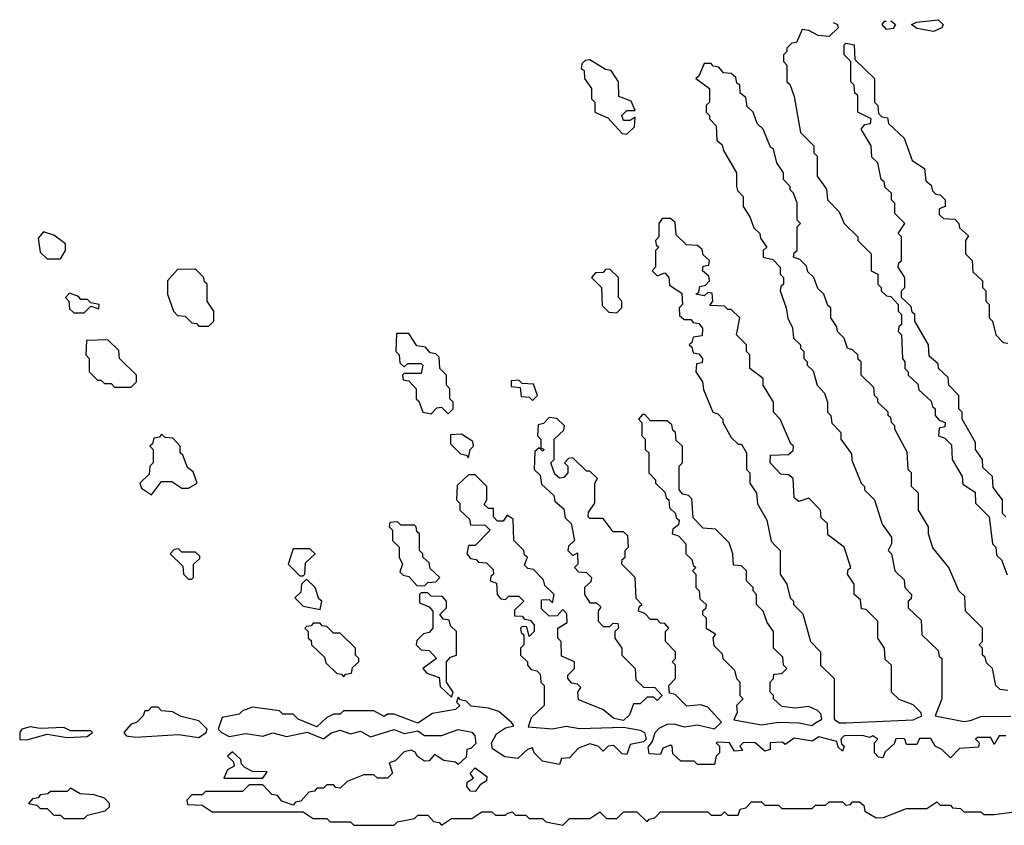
# Model space of a CAD drawing. Extents: x 2737958 to 2903317, y 894217 to 1030017.
# Tile 50 of 123: x 2777274 to 2780195, y 1027400 to 1029789. Entities that reach past the tile are written whole.
import ezdxf

# ---------------------------------------------------------------- set-up
doc = ezdxf.new("R2010")
doc.units = 0

msp = doc.modelspace()

# ---------------------------------------------------------------- linework, layer by layer
at = {"layer": '0CON05XD'}
for points in [[(2779687, 1029781.5), (2779700, 1029775), (2779702.5, 1029765), (2779675, 1029740), (2779643, 1029743), (2779615, 1029757.5), (2779595, 1029760), (2779578.3, 1029721.7), (2779565, 1029720), (2779550, 1029705), (2779550, 1029695), (2779540, 1029685), (2779540, 1029665), (2779550, 1029655), (2779550, 1029605), (2779558.3, 1029598.3), (2779571.7, 1029561.7), (2779590, 1029455), (2779630, 1029415), (2779630, 1029395), (2779640, 1029385), (2779640, 1029325), (2779667, 1029287), (2779670, 1029255), (2779705, 1029220), (2779720, 1029185), (2779760, 1029145), (2779760, 1029135), (2779800, 1029095), (2779800, 1029045), (2779820, 1029035), (2779820, 1029005), (2779830, 1028995), (2779830, 1028985), (2779845, 1028970), (2779858.3, 1028968.3), (2779880, 1028945), (2779880, 1028925), (2779890, 1028915), (2779890, 1028885), (2779881.7, 1028878.3), (2779880, 1028865), (2779890, 1028855), (2779892.5, 1028785), (2779900, 1028775), (2779900, 1028755), (2779910, 1028745), (2779910, 1028735), (2779938.3, 1028708.3), (2779941.7, 1028691.7), (2779978.3, 1028658.3), (2779981.7, 1028641.7), (2779990, 1028635), (2779990, 1028615), (2780001.7, 1028601.7), (2780020, 1028595), (2780018.3, 1028581.7), (2780001.7, 1028578.3), (2780000, 1028555), (2780018.3, 1028548.3), (2780038.3, 1028528.3), (2780040, 1028485), (2780070, 1028435), (2780071.7, 1028411.7), (2780108.3, 1028388.3), (2780110, 1028355), (2780150, 1028315), (2780160, 1028235), (2780170, 1028225), (2780171.7, 1028201.7), (2780187, 1028187), (2780203, 1028143)], [(2779858.5, 1029785.9), (2779872.5, 1029775), (2779865, 1029763.3), (2779845, 1029760), (2779832.5, 1029775), (2779840, 1029785.4), (2779844.3, 1029785.5)], [(2779985, 1029754), (2779935, 1029763.3), (2779920, 1029775), (2779935, 1029782.5), (2779998.8, 1029789.5), (2780013.3, 1029775), (2780010, 1029765), (2779985, 1029754)], [(2780200, 1028315), (2780190, 1028325), (2780190, 1028365), (2780161.7, 1028401.7), (2780160, 1028435), (2780131.7, 1028461.7), (2780130, 1028485), (2780110, 1028515), (2780110, 1028535), (2780070, 1028605), (2780070, 1028625), (2780060, 1028635), (2780060, 1028675), (2780030, 1028705), (2780028.3, 1028728.3), (2780000, 1028755), (2779998.3, 1028768.3), (2779971.7, 1028791.7), (2779970, 1028825), (2779930, 1028895), (2779930, 1028915), (2779921.7, 1028921.7), (2779918.3, 1028938.3), (2779890, 1028965), (2779890, 1028985), (2779900, 1028995), (2779900, 1029025), (2779880, 1029055), (2779881.7, 1029068.3), (2779890, 1029075), (2779890, 1029145), (2779880, 1029155), (2779900, 1029185), (2779870, 1029215), (2779870, 1029245), (2779860, 1029255), (2779860, 1029275), (2779841.7, 1029291.7), (2779838.3, 1029308.3), (2779830, 1029315), (2779820, 1029365), (2779801.7, 1029381.7), (2779800, 1029415), (2779770, 1029465), (2779781.7, 1029478.3), (2779798.3, 1029481.7), (2779800, 1029495), (2779760, 1029515), (2779760, 1029565), (2779751.7, 1029571.7), (2779750, 1029595), (2779740, 1029605), (2779740, 1029665), (2779720, 1029685), (2779720, 1029715), (2779725, 1029720), (2779750, 1029715), (2779751.7, 1029671.7), (2779810, 1029615), (2779810, 1029545), (2779820, 1029535), (2779821.7, 1029511.7), (2779831.7, 1029501.7), (2779848.3, 1029498.3), (2779851.7, 1029481.7), (2779898.3, 1029438.3), (2779921.7, 1029371.7), (2779958.3, 1029348.3), (2779961.7, 1029311.7), (2779978.3, 1029298.3), (2779981.7, 1029281.7), (2779991.7, 1029271.7), (2780005, 1029270), (2780020, 1029255), (2780020, 1029235), (2780001.7, 1029228.3), (2780001.7, 1029211.7), (2780015, 1029200), (2780048.3, 1029198.3), (2780060, 1029185), (2780061.7, 1029171.7), (2780088.3, 1029148.3), (2780080, 1029135), (2780080, 1029095), (2780100, 1029075), (2780101.7, 1029041.7), (2780130, 1029015), (2780130, 1028995), (2780140, 1028985), (2780140, 1028955), (2780150, 1028945), (2780150, 1028905), (2780160, 1028895), (2780170, 1028855), (2780191.7, 1028831.7), (2780205, 1028830)], [(2779075, 1029450), (2779098.3, 1029471.7), (2779100, 1029500), (2779085, 1029490), (2779065, 1029490), (2779060, 1029505), (2779075, 1029520), (2779100, 1029520), (2779088.3, 1029548.3), (2779051.7, 1029561.7), (2779050, 1029605), (2779028.3, 1029638.3), (2779011.7, 1029641.7), (2778965, 1029670), (2778951.7, 1029668.3), (2778941.7, 1029658.3), (2778940, 1029645), (2778948.3, 1029638.3), (2778950, 1029615), (2778970, 1029585), (2778970, 1029555), (2778980, 1029545), (2778980, 1029515), (2779018.3, 1029498.3), (2779061.7, 1029451.7), (2779075, 1029450)], [(2780205, 1027800), (2780183, 1027803), (2780170, 1027815), (2780160, 1027865), (2780141.7, 1027881.7), (2780138.3, 1027898.3), (2780130, 1027905), (2780130, 1027925), (2780120, 1027935), (2780130, 1027945), (2780130, 1027985), (2780080, 1028035), (2780078.3, 1028078.3), (2780060, 1028095), (2780030, 1028165), (2779983, 1028223), (2779970, 1028265), (2779970, 1028285), (2779940, 1028335), (2779940, 1028385), (2779920, 1028405), (2779920, 1028445), (2779910, 1028455), (2779907, 1028507), (2779870, 1028575), (2779870, 1028585), (2779860, 1028595), (2779858.3, 1028608.3), (2779850, 1028615), (2779850, 1028625), (2779820, 1028655), (2779820, 1028665), (2779810, 1028675), (2779808.3, 1028698.3), (2779770, 1028735), (2779770, 1028775), (2779761.7, 1028781.7), (2779760, 1028795), (2779745, 1028810), (2779730, 1028815), (2779720, 1028845), (2779700, 1028865), (2779698.3, 1028878.3), (2779680, 1028905), (2779680, 1028935), (2779671.7, 1028941.7), (2779660, 1028975), (2779641.7, 1028991.7), (2779630, 1029025), (2779611.7, 1029041.7), (2779608.3, 1029058.3), (2779588.3, 1029078.3), (2779570, 1029085), (2779571.7, 1029098.3), (2779580, 1029105), (2779580, 1029175), (2779590, 1029185), (2779580, 1029195), (2779580, 1029245), (2779570, 1029275), (2779560, 1029285), (2779560, 1029295), (2779540, 1029315), (2779540, 1029335), (2779520, 1029365), (2779510, 1029405), (2779501.7, 1029411.7), (2779480, 1029465), (2779461.7, 1029481.7), (2779450, 1029515), (2779431.7, 1029531.7), (2779428.3, 1029558.3), (2779411.7, 1029571.7), (2779410, 1029595), (2779401.7, 1029601.7), (2779398.3, 1029618.3), (2779385, 1029630), (2779361.7, 1029631.7), (2779348.3, 1029648.3), (2779331.7, 1029651.7), (2779325, 1029660), (2779305, 1029660), (2779288.3, 1029621.7), (2779280, 1029615), (2779320, 1029585), (2779320, 1029545), (2779310, 1029535), (2779310, 1029515), (2779320, 1029505), (2779320, 1029495), (2779340, 1029475), (2779341.7, 1029431.7), (2779358.3, 1029418.3), (2779361.7, 1029401.7), (2779400, 1029335), (2779400, 1029295), (2779403, 1029283), (2779420, 1029265), (2779420, 1029235), (2779440, 1029205), (2779451.7, 1029171.7), (2779470, 1029155), (2779471.7, 1029141.7), (2779490, 1029115), (2779480, 1029105), (2779480, 1029085), (2779508.3, 1029078.3), (2779530, 1029055), (2779530, 1029035), (2779540, 1029025), (2779540, 1029005), (2779531.7, 1028998.3), (2779530, 1028985), (2779547.5, 1028935), (2779553, 1028903), (2779567, 1028877), (2779570, 1028845), (2779590, 1028825), (2779590, 1028815), (2779600, 1028805), (2779600, 1028785), (2779610, 1028775), (2779610, 1028765), (2779628.3, 1028748.3), (2779640, 1028705), (2779661.7, 1028681.7), (2779670, 1028655), (2779670, 1028625), (2779680, 1028615), (2779683, 1028593), (2779710, 1028565), (2779710, 1028545), (2779741.7, 1028501.7), (2779743, 1028483), (2779770, 1028415), (2779780, 1028405), (2779780, 1028395), (2779810, 1028365), (2779833, 1028293), (2779860, 1028255), (2779860, 1028235), (2779850, 1028215), (2779860, 1028205), (2779870, 1028155), (2779898.3, 1028128.3), (2779900, 1028105), (2779920, 1028085), (2779918.3, 1028071.7), (2779910, 1028065), (2779910, 1028045), (2779948.3, 1028008.3), (2779950, 1027965), (2779998.3, 1027918.3), (2780001.7, 1027901.7), (2780010, 1027895), (2780010, 1027775), (2779990, 1027725), (2780075, 1027708)], [(2779705, 1027703.8), (2779725, 1027704.2), (2779925, 1027712.5), (2779950, 1027725), (2779947.5, 1027735), (2779925, 1027757.5), (2779883, 1027773), (2779860, 1027795), (2779860, 1027875), (2779841.7, 1027891.7), (2779840, 1027925), (2779820, 1027955), (2779820, 1028005), (2779785, 1028040), (2779771.7, 1028041.7), (2779768.3, 1028068.3), (2779750, 1028085), (2779750, 1028115), (2779730, 1028145), (2779731.7, 1028158.3), (2779740, 1028165), (2779720, 1028225), (2779671.7, 1028261.7), (2779670, 1028295), (2779651.7, 1028311.7), (2779650, 1028335), (2779615, 1028370), (2779585, 1028360), (2779571.7, 1028371.7), (2779568.3, 1028428.3), (2779555, 1028440), (2779531.7, 1028441.7), (2779500, 1028475), (2779501.7, 1028498.3), (2779555, 1028500), (2779568.3, 1028511.7), (2779570, 1028525), (2779561.7, 1028531.7), (2779530, 1028605), (2779510, 1028625), (2779510, 1028655), (2779480, 1028705), (2779480, 1028725), (2779440, 1028755), (2779440, 1028795), (2779430, 1028805), (2779430, 1028825), (2779400, 1028855), (2779410, 1028905), (2779385, 1028930), (2779375, 1028930), (2779365, 1028940), (2779321.7, 1028941.7), (2779330, 1028955), (2779328.3, 1028978.3), (2779315, 1028980), (2779305, 1028970), (2779280, 1028975), (2779288.3, 1028981.7), (2779291.7, 1028998.3), (2779308.3, 1029001.7), (2779320, 1029015), (2779318.3, 1029028.3), (2779300, 1029045), (2779301.7, 1029058.3), (2779318.3, 1029061.7), (2779320, 1029075), (2779301.7, 1029091.7), (2779298.3, 1029108.3), (2779285, 1029120), (2779251.7, 1029121.7), (2779221.7, 1029151.7), (2779218.3, 1029188.3), (2779205, 1029200), (2779180, 1029200), (2779170, 1029185), (2779170, 1029145), (2779160, 1029135), (2779161.7, 1029121.7), (2779170, 1029115), (2779160, 1029105), (2779160, 1029055), (2779150, 1029045), (2779165, 1029030), (2779188.3, 1029038.3), (2779200, 1029025), (2779201.7, 1029001.7), (2779238.3, 1028978.3), (2779240, 1028945), (2779230, 1028935), (2779231.7, 1028911.7), (2779245, 1028900), (2779265, 1028900), (2779271.7, 1028891.7), (2779288.3, 1028888.3), (2779300, 1028875), (2779298.3, 1028851.7), (2779271.7, 1028848.3), (2779268.3, 1028831.7), (2779260, 1028825), (2779268.3, 1028818.3), (2779271.7, 1028801.7), (2779288.3, 1028798.3), (2779300, 1028785), (2779298.3, 1028771.7), (2779281.7, 1028768.3), (2779280, 1028745), (2779300, 1028715), (2779303, 1028693), (2779330, 1028625), (2779345, 1028620), (2779360, 1028605), (2779360, 1028595), (2779385, 1028550), (2779405, 1028530), (2779415, 1028530), (2779430, 1028505), (2779430, 1028455), (2779440, 1028445), (2779440, 1028415), (2779460, 1028385), (2779463, 1028353), (2779490, 1028305), (2779503, 1028243), (2779515, 1028230), (2779530, 1028215), (2779530, 1028145), (2779550, 1028115), (2779560, 1028075), (2779570, 1028065), (2779570, 1028055), (2779597, 1028027), (2779620, 1027945), (2779650, 1027915), (2779650, 1027875), (2779690, 1027835), (2779690, 1027715), (2779705, 1027703.8)], [(2777395, 1029080), (2777410, 1029105), (2777410, 1029125), (2777375, 1029150), (2777345, 1029160), (2777328.3, 1029141.7), (2777335, 1029100), (2777355, 1029080), (2777395, 1029080)], [(2777835, 1028880), (2777850, 1028895), (2777850, 1028925), (2777830, 1028955), (2777830, 1029005), (2777821.7, 1029011.7), (2777820, 1029025), (2777795, 1029050), (2777741.7, 1029048.3), (2777712.5, 1029015), (2777712.5, 1028975), (2777730, 1028925), (2777741.7, 1028911.7), (2777765, 1028910), (2777785, 1028890), (2777798.3, 1028888.3), (2777805, 1028880), (2777835, 1028880)], [(2779045, 1028920), (2779060, 1028935), (2779060, 1028955), (2779050, 1028965), (2779050, 1029025), (2779025, 1029050), (2779011.7, 1029048.3), (2779005, 1029040), (2778981.7, 1029038.3), (2778970, 1029025), (2779000, 1028995), (2779001.7, 1028941.7), (2779021.7, 1028921.7), (2779045, 1028920)], [(2777465, 1028920), (2777485, 1028940), (2777508.3, 1028931.7), (2777510, 1028945), (2777485, 1028950), (2777475, 1028960), (2777455, 1028960), (2777448.3, 1028968.3), (2777421.7, 1028978.3), (2777410, 1028965), (2777420, 1028955), (2777421.7, 1028931.7), (2777435, 1028920), (2777465, 1028920)], [(2778545, 1028620), (2778560, 1028635), (2778560, 1028655), (2778550, 1028665), (2778550, 1028695), (2778540, 1028705), (2778540, 1028735), (2778520, 1028755), (2778518.3, 1028788.3), (2778508.3, 1028798.3), (2778491.7, 1028801.7), (2778478.3, 1028818.3), (2778451.7, 1028821.7), (2778428.3, 1028858.3), (2778391.7, 1028858.3), (2778390, 1028805), (2778400, 1028795), (2778401.7, 1028771.7), (2778415, 1028760), (2778425, 1028770), (2778465, 1028770), (2778470, 1028765), (2778465, 1028740), (2778415, 1028740), (2778410, 1028735), (2778411.7, 1028721.7), (2778428.3, 1028718.3), (2778450, 1028695), (2778450, 1028665), (2778458.3, 1028658.3), (2778470, 1028625), (2778495, 1028620), (2778511.7, 1028638.3), (2778525, 1028640), (2778545, 1028620)], [(2777605, 1028700), (2777620, 1028715), (2777620, 1028735), (2777570, 1028785), (2777568.3, 1028808.3), (2777535, 1028840), (2777471.7, 1028838.3), (2777470, 1028795), (2777480, 1028785), (2777480, 1028745), (2777505, 1028720), (2777515, 1028720), (2777525, 1028710), (2777545, 1028710), (2777555, 1028700), (2777605, 1028700)], [(2778795, 1028660), (2778810, 1028675), (2778798.3, 1028708.3), (2778765, 1028710), (2778755, 1028720), (2778731.7, 1028718.3), (2778731.7, 1028701.7), (2778758.3, 1028698.3), (2778761.7, 1028671.7), (2778785, 1028670), (2778795, 1028660)], [(2779623.6, 1027696.4), (2779635, 1027703.8), (2779653.3, 1027715), (2779650.7, 1027730.7), (2779640.7, 1027740.7), (2779615, 1027752.5), (2779575, 1027747.5), (2779535, 1027752.5), (2779510, 1027775), (2779510, 1027785), (2779500, 1027795), (2779500, 1027825), (2779510, 1027835), (2779511.7, 1027848.3), (2779535, 1027850), (2779550, 1027865), (2779540, 1027875), (2779538.3, 1027898.3), (2779510, 1027925), (2779510, 1027975), (2779491.7, 1028001.7), (2779480, 1028035), (2779460, 1028055), (2779460, 1028085), (2779450, 1028095), (2779450, 1028105), (2779430, 1028125), (2779430, 1028155), (2779415, 1028170), (2779391.7, 1028171.7), (2779390, 1028205), (2779378.3, 1028238.3), (2779338.3, 1028278.3), (2779301.7, 1028281.7), (2779271.7, 1028311.7), (2779268.3, 1028368.3), (2779258.3, 1028378.3), (2779241.7, 1028381.7), (2779230, 1028395), (2779230, 1028465), (2779240, 1028475), (2779240, 1028525), (2779221.7, 1028541.7), (2779220, 1028565), (2779211.7, 1028571.7), (2779208.3, 1028588.3), (2779195, 1028600), (2779145, 1028600), (2779128.3, 1028618.3), (2779121.7, 1028618.3), (2779110, 1028605), (2779120, 1028595), (2779120, 1028555), (2779130, 1028545), (2779130, 1028515), (2779140, 1028505), (2779140, 1028445), (2779160, 1028425), (2779160, 1028415), (2779188.3, 1028388.3), (2779191.7, 1028371.7), (2779200, 1028365), (2779201.7, 1028341.7), (2779220, 1028325), (2779221.7, 1028311.7), (2779230, 1028305), (2779228.3, 1028291.7), (2779211.7, 1028278.3), (2779210, 1028265), (2779228.3, 1028258.3), (2779250, 1028235), (2779250, 1028205), (2779268.3, 1028188.3), (2779271.7, 1028171.7), (2779280, 1028165), (2779270, 1028155), (2779280, 1028145), (2779280, 1028105), (2779290, 1028095), (2779291.7, 1028071.7), (2779310, 1028055), (2779308.3, 1028041.7), (2779300, 1028035), (2779300, 1028025), (2779310, 1028015), (2779310, 1027985), (2779338.3, 1027968.3), (2779330, 1027955), (2779333, 1027933), (2779358.3, 1027908.3), (2779360, 1027895), (2779395, 1027860), (2779400, 1027835), (2779410, 1027825), (2779410, 1027785), (2779420, 1027775), (2779400, 1027755), (2779402.5, 1027735), (2779393, 1027713), (2779475, 1027698), (2779525, 1027705.8), (2779585, 1027704.3), (2779623.6, 1027696.4)], [(2780200, 1027665), (2780180, 1027665), (2780165, 1027640), (2780155, 1027660), (2780115, 1027660), (2780110, 1027655), (2780120, 1027645), (2780118.3, 1027631.7), (2780062.5, 1027627.5), (2780035, 1027600), (2780010, 1027625), (2779990, 1027635), (2779977, 1027657), (2779943, 1027657), (2779935, 1027640), (2779905, 1027640), (2779900, 1027655), (2779893, 1027657), (2779873.6, 1027656.4), (2779868.3, 1027641.7), (2779841.7, 1027618.3), (2779835, 1027600), (2779821.7, 1027601.7), (2779810, 1027615), (2779810, 1027645), (2779820, 1027655), (2779805, 1027665.8), (2779795, 1027660), (2779773.9, 1027666.1), (2779720, 1027665), (2779710, 1027655), (2779711.7, 1027641.7), (2779720, 1027635), (2779715, 1027620), (2779701.7, 1027631.7), (2779698.3, 1027648.3), (2779645, 1027662.5), (2779625, 1027650), (2779571.7, 1027658.3), (2779545, 1027640), (2779536.7, 1027646.7), (2779500, 1027645), (2779500, 1027625), (2779485, 1027620), (2779455, 1027646), (2779420, 1027645), (2779410, 1027635), (2779418.3, 1027621.7), (2779395, 1027620), (2779380, 1027645), (2779345, 1027646.7), (2779340, 1027645), (2779350, 1027635), (2779350, 1027615), (2779340, 1027605), (2779335, 1027580), (2779285, 1027580), (2779275, 1027590), (2779235, 1027590), (2779211.7, 1027611.7), (2779210, 1027635), (2779205, 1027637.5), (2779181.7, 1027628.3), (2779175, 1027610), (2779141.7, 1027611.7), (2779138.3, 1027631.7), (2779151.7, 1027648.3), (2779159.2, 1027675), (2779171.5, 1027688.5), (2779195, 1027700), (2779215, 1027700.8), (2779245, 1027691.9), (2779285, 1027698), (2779335, 1027686), (2779356.4, 1027706.4), (2779315, 1027750), (2779295, 1027757.5), (2779253, 1027753), (2779218.3, 1027788.3), (2779201.7, 1027791.7), (2779200, 1027815), (2779220, 1027835), (2779220, 1027875), (2779210, 1027885), (2779220, 1027895), (2779220, 1027915), (2779190, 1027945), (2779190, 1027975), (2779200, 1027985), (2779188.3, 1027998.3), (2779175, 1028000), (2779165, 1028010), (2779145, 1028010), (2779128.3, 1028028.3), (2779110, 1028035), (2779111.7, 1028048.3), (2779120, 1028055), (2779103, 1028073), (2779100, 1028135), (2779060, 1028175), (2779061.7, 1028188.3), (2779070, 1028195), (2779070, 1028215), (2779080, 1028225), (2779078.3, 1028258.3), (2779065, 1028270), (2779035, 1028270), (2779005, 1028310), (2778965, 1028310), (2778960, 1028315), (2778961.7, 1028328.3), (2778980, 1028355), (2778980, 1028415), (2778988.3, 1028428.3), (2778965, 1028450), (2778955, 1028450), (2778915, 1028490), (2778901.7, 1028488.3), (2778890, 1028475), (2778900, 1028465), (2778900, 1028445), (2778888.3, 1028431.7), (2778875, 1028430), (2778861.7, 1028441.7), (2778850, 1028475), (2778860, 1028485), (2778860, 1028545), (2778875, 1028560), (2778888.3, 1028571.7), (2778890, 1028585), (2778867, 1028607), (2778845, 1028610), (2778828.3, 1028591.7), (2778811.7, 1028588.3), (2778810, 1028555), (2778820, 1028545), (2778820, 1028520), (2778830, 1028515), (2778825, 1028510), (2778815, 1028520), (2778801.7, 1028508.3), (2778800, 1028455), (2778818.3, 1028438.3), (2778821.7, 1028411.7), (2778858.3, 1028378.3), (2778861.7, 1028361.7), (2778888.3, 1028338.3), (2778891.7, 1028311.7), (2778910, 1028295), (2778920, 1028245), (2778901.7, 1028228.3), (2778900, 1028215), (2778915, 1028200), (2778928.3, 1028208.3), (2778930, 1028175), (2778920, 1028165), (2778931.7, 1028151.7), (2778955, 1028150), (2778970, 1028135), (2778968.3, 1028121.7), (2778950, 1028105), (2778950, 1028085), (2778965, 1028060), (2778985, 1028060), (2778998.3, 1028048.3), (2778990, 1028035), (2778990, 1028005), (2779005, 1027990), (2779025, 1027990), (2779035, 1028000), (2779048.3, 1027998.3), (2779050, 1027985), (2779040, 1027975), (2779040, 1027955), (2779060, 1027925), (2779060, 1027905), (2779100, 1027865), (2779101.7, 1027831.7), (2779125, 1027810), (2779158.3, 1027808.3), (2779180, 1027785), (2779165, 1027770), (2779155, 1027780), (2779135, 1027780), (2779115, 1027760), (2779095, 1027760), (2779082.7, 1027727.3), (2779065, 1027711.2), (2779036.4, 1027716.4), (2779003.6, 1027743.6), (2778931.7, 1027771.7), (2778930, 1027795), (2778938.3, 1027808.3), (2778928.3, 1027818.3), (2778911.7, 1027821.7), (2778900, 1027835), (2778900, 1027845), (2778920, 1027865), (2778920, 1027885), (2778881.7, 1027901.7), (2778880, 1027945), (2778870, 1027955), (2778870, 1027985), (2778898.3, 1028001.7), (2778897, 1028027), (2778885, 1028040), (2778868.3, 1028021.7), (2778845, 1028020), (2778821.7, 1028041.7), (2778821.7, 1028068.3), (2778845, 1028070), (2778855, 1028060), (2778860, 1028085), (2778831.7, 1028111.7), (2778828.3, 1028128.3), (2778798.3, 1028158.3), (2778781.7, 1028161.7), (2778771.7, 1028171.7), (2778780, 1028195), (2778771.7, 1028201.7), (2778770, 1028215), (2778740, 1028245), (2778738.3, 1028308.3), (2778720, 1028320), (2778708.3, 1028301.7), (2778691.7, 1028301.7), (2778680, 1028315), (2778680, 1028340), (2778665, 1028340), (2778651.7, 1028351.7), (2778660, 1028365), (2778660, 1028405), (2778625, 1028440), (2778605, 1028440), (2778571.7, 1028408.3), (2778570, 1028365), (2778580, 1028355), (2778580, 1028335), (2778608.3, 1028308.3), (2778611.7, 1028291.7), (2778655, 1028290), (2778670, 1028275), (2778625, 1028230), (2778605, 1028230), (2778600, 1028205), (2778611.7, 1028191.7), (2778628.3, 1028188.3), (2778635, 1028180), (2778658.3, 1028178.3), (2778678.3, 1028158.3), (2778680, 1028145), (2778671.7, 1028138.3), (2778670, 1028125), (2778688.3, 1028118.3), (2778690, 1028085), (2778701.7, 1028071.7), (2778715, 1028070), (2778725, 1028080), (2778755, 1028080), (2778770, 1028065), (2778741.7, 1028038.3), (2778741.7, 1028021.7), (2778765, 1028020), (2778771.7, 1028011.7), (2778788.3, 1028008.3), (2778800, 1027995), (2778800, 1027975), (2778785, 1027960), (2778778.3, 1027988.3), (2778765, 1027990), (2778760, 1027985), (2778761.7, 1027971.7), (2778770, 1027965), (2778770, 1027935), (2778760, 1027925), (2778760, 1027905), (2778780, 1027885), (2778780, 1027875), (2778791.7, 1027861.7), (2778808.3, 1027858.3), (2778818.3, 1027848.3), (2778820, 1027825), (2778830, 1027815), (2778830, 1027755), (2778791.7, 1027718.3), (2778782.5, 1027692.5), (2778855, 1027686), (2778895.5, 1027694.5), (2778935, 1027687.1), (2779065, 1027691.4), (2779115, 1027682.5), (2779128, 1027675), (2779132.5, 1027655), (2779125, 1027647.5), (2779085, 1027640), (2779075, 1027610), (2779061.7, 1027611.7), (2779036.4, 1027636.4), (2779020, 1027635), (2779005, 1027620), (2778990, 1027635), (2778965, 1027641.2), (2778931.7, 1027628.3), (2778905, 1027600), (2778881.7, 1027598.3), (2778875, 1027580), (2778825, 1027590), (2778800, 1027615), (2778795, 1027630), (2778780, 1027625), (2778751.7, 1027598.3), (2778713, 1027603), (2778676.7, 1027626.7), (2778673.3, 1027643.3), (2778688.5, 1027671.5), (2778715, 1027688.8), (2778740, 1027695), (2778732.5, 1027705), (2778695, 1027737.5), (2778665, 1027747.5), (2778613, 1027753), (2778598.3, 1027768.3), (2778581.7, 1027771.7), (2778575, 1027780), (2778570, 1027765), (2778580, 1027755), (2778567, 1027743), (2778498.3, 1027731.7), (2778455, 1027702.5), (2778385, 1027730), (2778365, 1027730), (2778355, 1027722.5), (2778325, 1027740), (2778235, 1027740), (2778225, 1027730), (2778205, 1027730), (2778185, 1027720), (2778155, 1027692.5), (2778100, 1027715), (2778085, 1027730), (2778055, 1027730), (2778045, 1027740), (2777965, 1027750), (2777935, 1027740), (2777925, 1027730), (2777875, 1027720), (2777862.5, 1027685), (2777872.5, 1027675)], [(2777665, 1028380), (2777695, 1028420), (2777725, 1028420), (2777755, 1028400), (2777775, 1028400), (2777800, 1028415), (2777788.3, 1028448.3), (2777771.7, 1028461.7), (2777758.3, 1028498.3), (2777750, 1028505), (2777750, 1028525), (2777728.3, 1028548.3), (2777705, 1028550), (2777695, 1028560), (2777688.3, 1028551.7), (2777671.7, 1028548.3), (2777668.3, 1028531.7), (2777660, 1028525), (2777670, 1028515), (2777670, 1028475), (2777660, 1028465), (2777658.3, 1028441.7), (2777630, 1028415), (2777635, 1028400), (2777665, 1028380)], [(2778605, 1028490), (2778610, 1028515), (2778620, 1028525), (2778618.3, 1028538.3), (2778585, 1028560), (2778551.7, 1028558.3), (2778551.7, 1028531.7), (2778581.7, 1028501.7), (2778598.3, 1028498.3), (2778605, 1028490)], [(2778475, 1028110), (2778485, 1028120), (2778508.3, 1028121.7), (2778520, 1028135), (2778491.7, 1028161.7), (2778488.3, 1028178.3), (2778470, 1028195), (2778470, 1028205), (2778460, 1028215), (2778460, 1028265), (2778451.7, 1028271.7), (2778450, 1028285), (2778445, 1028290), (2778405, 1028290), (2778395, 1028300), (2778371.7, 1028298.3), (2778370, 1028285), (2778380, 1028275), (2778380, 1028245), (2778400, 1028225), (2778400, 1028195), (2778410, 1028175), (2778401.7, 1028151.7), (2778411.7, 1028141.7), (2778428.3, 1028138.3), (2778451.7, 1028111.7), (2778475, 1028110)], [(2777785, 1028130), (2777790, 1028135), (2777790, 1028175), (2777808.3, 1028191.7), (2777808.3, 1028198.3), (2777795, 1028210), (2777755, 1028210), (2777745, 1028220), (2777731.7, 1028218.3), (2777720, 1028205), (2777758.3, 1028168.3), (2777760, 1028145), (2777775, 1028130), (2777785, 1028130)], [(2778115, 1028140), (2778120, 1028145), (2778121.7, 1028178.3), (2778150, 1028205), (2778135, 1028220), (2778085, 1028220), (2778070, 1028175), (2778105, 1028140), (2778115, 1028140)], [(2778165, 1028040), (2778170, 1028065), (2778161.7, 1028071.7), (2778150, 1028105), (2778125, 1028130), (2778110, 1028115), (2778108.3, 1028091.7), (2778090, 1028075), (2778115, 1028050), (2778165, 1028040)], [(2778555, 1027780), (2778560, 1027795), (2778540, 1027825), (2778540, 1027885), (2778551.7, 1027898.3), (2778570, 1027905), (2778570, 1027975), (2778551.7, 1027991.7), (2778548.3, 1028008.3), (2778531.7, 1028011.7), (2778520, 1028025), (2778540, 1028045), (2778540, 1028065), (2778528.3, 1028078.3), (2778495, 1028080), (2778485, 1028090), (2778465, 1028090), (2778460, 1028085), (2778460, 1028060), (2778488.3, 1028048.3), (2778500, 1028035), (2778500, 1027985), (2778488.3, 1027971.7), (2778471.7, 1027968.3), (2778451.7, 1027948.3), (2778450, 1027935), (2778465, 1027920), (2778488.3, 1027918.3), (2778510, 1027895), (2778470, 1027865), (2778481.7, 1027851.7), (2778518.3, 1027838.3), (2778521.7, 1027811.7), (2778555, 1027780)], [(2778235, 1027840), (2778241.7, 1027848.3), (2778258.3, 1027851.7), (2778261.7, 1027868.3), (2778280, 1027885), (2778280, 1027895), (2778270, 1027905), (2778270, 1027925), (2778225, 1027970), (2778205, 1027970), (2778185, 1027990), (2778171.7, 1027991.7), (2778165, 1028000), (2778145, 1028000), (2778138.3, 1027991.7), (2778125, 1027990), (2778120, 1027985), (2778130, 1027975), (2778130, 1027955), (2778138.3, 1027948.3), (2778140, 1027935), (2778178.3, 1027898.3), (2778181.7, 1027881.7), (2778215, 1027850), (2778228.3, 1027848.3), (2778235, 1027840)], [(2777805, 1027660), (2777827.5, 1027675), (2777830, 1027685), (2777805, 1027710), (2777753, 1027723), (2777727, 1027737), (2777695, 1027740), (2777685, 1027750), (2777665, 1027750), (2777655, 1027740), (2777645, 1027740), (2777640, 1027725), (2777620, 1027705), (2777605, 1027700), (2777582.5, 1027675), (2777590, 1027665), (2777618.3, 1027661.7), (2777745, 1027669.2), (2777805, 1027660)], [(2780075, 1027708), (2780095, 1027711.2), (2780125, 1027722.5), (2780213.9, 1027723.9)], [(2777295, 1027654), (2777355, 1027670), (2777415, 1027660), (2777473.6, 1027663.6), (2777490, 1027675), (2777485, 1027680), (2777425, 1027680), (2777405, 1027690), (2777335, 1027687.5), (2777305, 1027692.5), (2777280, 1027685), (2777273.9, 1027676.1), (2777274.3, 1027654.3), (2777295, 1027654)], [(2777872.5, 1027675), (2777895, 1027663.3), (2777945, 1027672.2), (2777995, 1027664.2), (2778025, 1027674.3), (2778065, 1027663.3), (2778126.7, 1027676.7), (2778175, 1027656.7), (2778196.9, 1027673.1), (2778225, 1027682), (2778255, 1027671.2), (2778285, 1027678.8), (2778315, 1027662), (2778385, 1027684.2), (2778415, 1027672.5), (2778455, 1027680), (2778475, 1027666.2), (2778525, 1027666), (2778575, 1027684), (2778615, 1027676.7), (2778623.8, 1027665), (2778627.5, 1027642.5), (2778612.5, 1027627.5), (2778600, 1027625), (2778598.3, 1027601.7), (2778575, 1027580), (2778567, 1027587), (2778532.5, 1027592.5), (2778505, 1027610), (2778488.3, 1027591.7), (2778475, 1027590), (2778453.6, 1027603.6), (2778447, 1027617), (2778435, 1027622.5), (2778415, 1027617.5), (2778388.3, 1027591.7), (2778370, 1027585), (2778380, 1027555), (2778365, 1027540), (2778335, 1027540), (2778325, 1027550), (2778295, 1027550), (2778245, 1027530), (2778225, 1027510), (2778211.7, 1027511.7), (2778205, 1027520), (2778185, 1027520), (2778175, 1027510), (2778155, 1027510), (2778148.3, 1027501.7), (2778131.7, 1027498.3), (2778108.3, 1027471.7), (2778091.7, 1027468.3), (2778085, 1027460), (2778051.7, 1027471.7), (2778038.3, 1027488.3), (2778021.7, 1027491.7), (2777995, 1027520), (2777955, 1027520), (2777935, 1027500), (2777825, 1027500), (2777815, 1027490), (2777785, 1027490), (2777770, 1027475), (2777771.7, 1027461.7), (2777815, 1027460), (2777845, 1027440), (2778115, 1027440), (2778145, 1027420), (2778185, 1027420), (2778195, 1027410), (2778255, 1027410), (2778265, 1027400), (2778385, 1027400), (2778395, 1027410), (2778445, 1027420), (2778455, 1027430), (2778485, 1027430), (2778501.7, 1027411.7), (2778518.3, 1027408.3), (2778525, 1027400), (2778555, 1027420), (2778615, 1027420), (2778645, 1027440), (2778675, 1027440), (2778685, 1027430), (2778715, 1027430), (2778720, 1027435), (2778735, 1027440), (2778745, 1027430), (2778775, 1027430), (2778785, 1027420), (2778825, 1027420), (2778835, 1027410), (2778885, 1027400)], [(2777995, 1027540), (2778008.3, 1027558.3), (2777965, 1027560), (2777941.7, 1027571.7), (2777931.7, 1027581.7), (2777930, 1027595), (2777905, 1027617.5), (2777890, 1027605), (2777908.3, 1027588.3), (2777910, 1027575), (2777890, 1027565), (2777880, 1027540), (2777995, 1027540)], [(2778625, 1027500), (2778611.7, 1027501.7), (2778600, 1027515), (2778601.7, 1027528.3), (2778620, 1027540), (2778610, 1027555), (2778625, 1027570), (2778660, 1027545), (2778658.3, 1027531.7), (2778640, 1027520), (2778625, 1027500)], [(2777465, 1027420), (2777475, 1027430), (2777527, 1027443), (2777540, 1027455), (2777540, 1027465), (2777525, 1027480), (2777495, 1027490), (2777453, 1027493), (2777425, 1027510), (2777415, 1027500), (2777365, 1027500), (2777357, 1027493), (2777335, 1027490), (2777328.3, 1027481.7), (2777311.7, 1027478.3), (2777300, 1027465), (2777325, 1027460), (2777335, 1027450), (2777355, 1027450), (2777375, 1027430), (2777395, 1027430), (2777405, 1027420), (2777465, 1027420)], [(2778885, 1027400), (2778905, 1027420), (2778965, 1027420), (2778995, 1027440), (2779015, 1027420), (2779045, 1027420), (2779065, 1027440), (2779105, 1027440), (2779135, 1027410), (2779141.7, 1027418.3), (2779158.3, 1027421.7), (2779175, 1027440), (2779315, 1027440), (2779325, 1027430), (2779355, 1027430), (2779365, 1027440), (2779375, 1027430), (2779405, 1027430), (2779411.7, 1027448.3), (2779428.3, 1027451.7), (2779445, 1027470), (2779475, 1027470), (2779485, 1027460), (2779525, 1027460), (2779535, 1027450), (2779625, 1027450), (2779635, 1027460), (2779665, 1027460), (2779675, 1027470), (2779715, 1027470), (2779725, 1027460), (2779738.3, 1027461.7), (2779745, 1027470), (2779765, 1027470), (2779778.3, 1027458.3), (2779781.7, 1027441.7), (2779815, 1027422.5), (2779837, 1027423), (2779905, 1027450), (2779965, 1027450), (2779995, 1027470), (2780005, 1027460), (2780035, 1027460), (2780041.7, 1027451.7), (2780065, 1027450), (2780075, 1027440), (2780125, 1027440), (2780135, 1027432.5), (2780165, 1027432.5), (2780225, 1027440)]]:
    msp.add_lwpolyline(points, dxfattribs=at)

doc.saveas('drawing.dxf')
